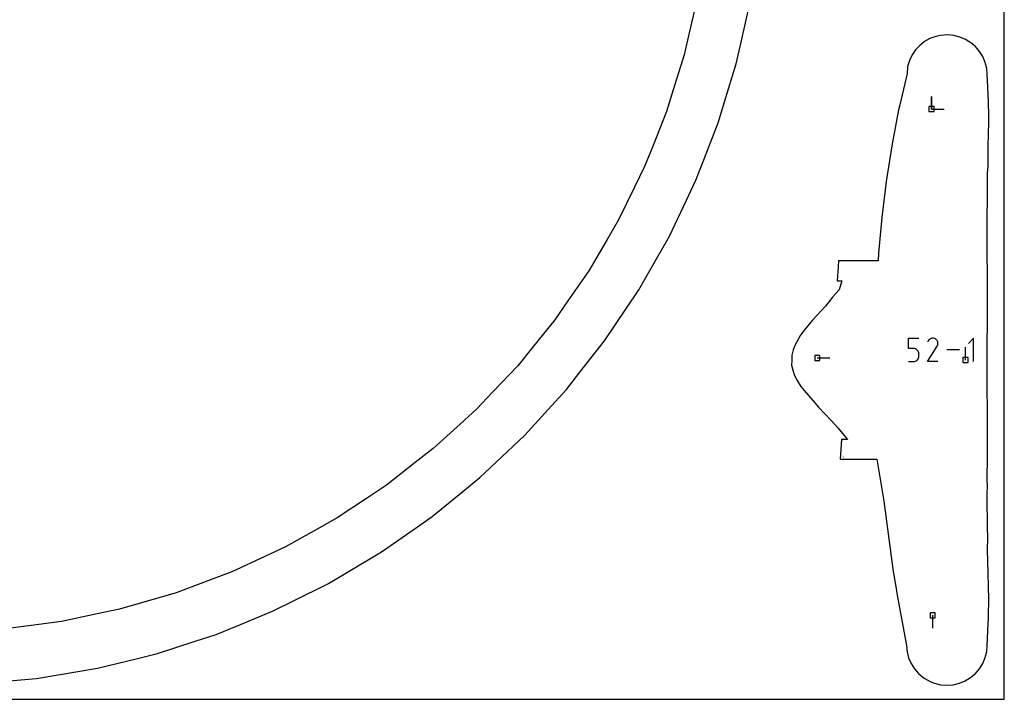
# Model space of a CAD drawing. Extents: x 0 to 600, y 0 to 900.
# Tile 4 of 24: x 489 to 600, y 0 to 76. Entities that reach past the tile are written whole.
import ezdxf

# ---------------------------------------------------------------- set-up
doc = ezdxf.new("R2010")
doc.units = 0

msp = doc.modelspace()

# ---------------------------------------------------------------- linework, layer by layer
at = {"layer": 'annotation', "color": 1}
for p, q in [((591.816946, 66.336537), (591.816946, 67.765287)), ((591.816946, 66.336537), (591.816946, 67.765287)), ((591.816946, 67.765287), (591.816946, 66.336537)), ((591.816946, 66.336537), (593.245696, 66.336537)), ((589.218534, 39.419186), (589.218534, 40.591055)), ((589.218534, 40.591055), (590.387268, 40.591055)), ((591.452685, 40.298438), (591.375947, 40.151232)), ((591.513583, 40.384792), (591.452685, 40.298438)), ((591.586647, 40.456878), (591.513583, 40.384792)), ((591.669655, 40.514118), (591.586647, 40.456878)), ((591.760385, 40.555935), (591.669655, 40.514118)), ((591.856614, 40.581752), (591.760385, 40.555935)), ((591.95612, 40.590991), (591.856614, 40.581752)), ((592.056682, 40.583075), (591.95612, 40.590991)), ((592.156078, 40.557427), (592.056682, 40.583075)), ((592.252084, 40.51347), (592.156078, 40.557427)), ((592.337952, 40.452496), (592.252084, 40.51347)), ((592.252084, 40.51347), (592.252084, 40.51347)), ((592.409746, 40.379327), (592.337952, 40.452496)), ((592.466829, 40.296207), (592.409746, 40.379327)), ((592.508563, 40.205377), (592.466829, 40.296207)), ((592.534308, 40.10908), (592.508563, 40.205377)), ((592.509232, 39.809811), (592.535281, 39.909054)), ((592.543427, 40.009558), (592.534308, 40.10908)), ((592.535281, 39.909054), (592.543427, 40.009558)), ((596.540883, 40.591055), (595.955857, 40.005863)), ((596.540883, 37.959507), (596.540883, 40.591055)), ((589.802901, 39.419186), (589.218534, 39.419186)), ((589.907827, 39.409807), (589.802901, 39.419186)), ((590.00663, 39.382757), (589.907827, 39.409807)), ((590.097648, 39.339667), (590.00663, 39.382757)), ((590.179222, 39.282168), (590.097648, 39.339667)), ((590.249688, 39.211893), (590.179222, 39.282168)), ((590.307388, 39.130472), (590.249688, 39.211893)), ((590.350658, 39.039536), (590.307388, 39.130472)), ((590.377838, 38.940716), (590.350658, 39.039536)), ((590.387268, 38.835645), (590.377838, 38.940716)), ((590.387268, 38.544534), (590.387268, 38.835645)), ((590.387268, 38.835645), (590.387268, 38.835645)), ((591.374297, 37.959486), (592.454244, 39.698063)), ((592.454244, 39.698063), (592.455535, 39.699661)), ((592.454244, 39.698063), (592.454244, 39.698063)), ((592.455535, 39.699661), (592.456773, 39.701272)), ((592.456773, 39.701272), (592.457967, 39.70291)), ((592.457967, 39.70291), (592.459123, 39.704589)), ((592.459123, 39.704589), (592.460251, 39.706323)), ((592.460251, 39.706323), (592.461359, 39.708124)), ((592.461359, 39.708124), (592.462454, 39.710007)), ((592.462454, 39.710007), (592.463546, 39.711985)), ((592.463546, 39.711985), (592.464641, 39.714071)), ((592.464641, 39.714071), (592.509232, 39.809811)), ((592.464641, 39.714071), (592.464641, 39.714071)), ((594.969191, 39.275281), (593.530306, 39.275281)), ((595.64162, 38.132334), (595.64162, 39.561084)), ((578.971319, 38.370459), (580.400069, 38.370459)), ((589.218534, 37.959507), (589.802901, 37.959507)), ((589.802901, 37.959507), (589.907783, 37.968938)), ((589.802901, 37.959507), (589.802901, 37.959507)), ((589.907783, 37.968938), (590.006563, 37.996124)), ((590.006563, 37.996124), (590.097575, 38.039412)), ((590.097575, 38.039412), (590.179154, 38.097144)), ((590.179154, 38.097144), (590.249634, 38.167667)), ((590.249634, 38.167667), (590.307351, 38.249322)), ((590.307351, 38.249322), (590.350639, 38.340456)), ((590.350639, 38.340456), (590.377833, 38.439412)), ((590.377833, 38.439412), (590.387268, 38.544534)), ((592.54303, 37.959486), (591.374297, 37.959486)), ((581.896251, 27.23399), (581.897421, 27.218433)), ((591.931779, 9.441144), (591.931779, 8.012394))]:
    msp.add_line(p, q, dxfattribs=at)
at = {"layer": 'boundary', "color": 5}
for p, q in [((570.397411, 73.853564), (571.378977, 78.207149)), ((591.641542, 74.258402), (591.036816, 73.924048)), ((592.290001, 74.497119), (591.641542, 74.258402)), ((592.843576, 74.626063), (592.290001, 74.497119)), ((593.650682, 74.670616), (592.843576, 74.626063)), ((594.335806, 74.602828), (593.650682, 74.670616)), ((595.005343, 74.432657), (594.335806, 74.602828)), ((595.641405, 74.163894), (595.005343, 74.432657)), ((569.852908, 71.438505), (570.397411, 73.853564)), ((590.490129, 73.50115), (590.014844, 72.998967)), ((591.036816, 73.924048), (590.490129, 73.50115)), ((596.229581, 73.802215), (595.641405, 74.163894)), ((596.755974, 73.355483), (596.229581, 73.802215)), ((597.220713, 72.812939), (596.755974, 73.355483)), ((589.622803, 72.428552), (589.324218, 71.802843)), ((590.014844, 72.998967), (589.622803, 72.428552)), ((597.581719, 72.235037), (597.220713, 72.812939)), ((597.855856, 71.587037), (597.581719, 72.235037)), ((568.552484, 67.169241), (569.852908, 71.438505)), ((589.127269, 71.136391), (589.061191, 70.324164)), ((589.324218, 71.802843), (589.127269, 71.136391)), ((598.023366, 70.905688), (597.855856, 71.587037)), ((598.079779, 70.212025), (598.023366, 70.905688)), ((589.061191, 70.324164), (588.252213, 66.83141)), ((598.116422, 69.591359), (598.079779, 70.212025)), ((598.216165, 67.159409), (598.116422, 69.591359)), ((567.831114, 64.801065), (568.552484, 67.169241)), ((588.252213, 66.83141), (588.117034, 66.238362)), ((598.248674, 65.572526), (598.216165, 67.159409)), ((588.117034, 66.238362), (587.359395, 62.224577)), ((598.24478, 64.47676), (598.248674, 65.572526)), ((566.218906, 60.639456), (567.831114, 64.801065)), ((598.213237, 63.894497), (598.24478, 64.47676)), ((598.176743, 61.798198), (598.213237, 63.894497)), ((587.359395, 62.224577), (586.734924, 58.200732)), ((598.169471, 59.924098), (598.176743, 61.798198)), ((565.324636, 58.331043), (566.218906, 60.639456)), ((598.126689, 59.119901), (598.169471, 59.924098)), ((598.092866, 56.212951), (598.126689, 59.119901)), ((564.262331, 56.095007), (565.324636, 58.331043)), ((586.734924, 58.200732), (586.239821, 54.168668)), ((562.347196, 52.063856), (564.262331, 56.095007)), ((598.085686, 54.156723), (598.092866, 56.212951)), ((586.239821, 54.168668), (585.870398, 50.132763)), ((598.083724, 51.614318), (598.085686, 54.156723)), ((560.139584, 48.185092), (562.347196, 52.063856)), ((598.083008, 49.46514), (598.083724, 51.614318)), ((585.870398, 50.132763), (585.817625, 49.27513)), ((581.361057, 49.275216), (581.317441, 48.596585)), ((582.635404, 49.275286), (581.361057, 49.275216)), ((584.249601, 49.275151), (582.635404, 49.275286)), ((585.817625, 49.27513), (584.249601, 49.275151)), ((598.092597, 48.465397), (598.083008, 49.46514)), ((558.915058, 46.033636), (560.139584, 48.185092)), ((581.317441, 48.596585), (581.221481, 47.047356)), ((598.091885, 42.718161), (598.092597, 48.465397)), ((581.221481, 47.047356), (581.737503, 47.047532)), ((581.737503, 47.047532), (581.415511, 46.024213)), ((557.534987, 43.978496), (558.915058, 46.033636)), ((581.415511, 46.024213), (580.677237, 45.193171)), ((580.677237, 45.193171), (579.884984, 44.201929)), ((555.046885, 40.273338), (557.534987, 43.978496)), ((579.884984, 44.201929), (578.418469, 42.616269)), ((578.100571, 42.188191), (577.501942, 41.482024)), ((578.418469, 42.616269), (578.100571, 42.188191)), ((598.086346, 39.555104), (598.091885, 42.718161)), ((577.501942, 41.482024), (577.104104, 40.914664)), ((552.292044, 36.762152), (555.046885, 40.273338)), ((577.104104, 40.914664), (576.469191, 39.842288)), ((576.247703, 39.26588), (576.108427, 38.697013)), ((576.469191, 39.842288), (576.247703, 39.26588)), ((598.081803, 38.111856), (598.086346, 39.555104)), ((576.098082, 38.089263), (576.0884, 37.542309)), ((576.108427, 38.697013), (576.098082, 38.089263)), ((598.089684, 37.308078), (598.081803, 38.111856)), ((550.763878, 34.814439), (552.292044, 36.762152)), ((576.0884, 37.542309), (576.20994, 36.980961)), ((576.20994, 36.980961), (576.426521, 36.392822)), ((598.093819, 30.192922), (598.089684, 37.308078)), ((576.426521, 36.392822), (576.713872, 35.829407)), ((576.713872, 35.829407), (577.139449, 35.174814)), ((549.096224, 32.985099), (550.763878, 34.814439)), ((577.139449, 35.174814), (577.480152, 34.704021)), ((577.480152, 34.704021), (578.458654, 33.58086)), ((578.458654, 33.58086), (579.093151, 32.827648)), ((546.089492, 29.686849), (549.096224, 32.985099)), ((579.093151, 32.827648), (580.544754, 31.336419)), ((580.544754, 31.336419), (581.33215, 30.484226)), ((581.33215, 30.484226), (581.977679, 29.656452)), ((598.121977, 27.324298), (598.093819, 30.192922)), ((542.847354, 26.619608), (546.089492, 29.686849)), ((581.704848, 29.2184), (581.547363, 26.990151)), ((582.36228, 29.218551), (581.704848, 29.2184)), ((581.977679, 29.656452), (582.36228, 29.218551)), ((541.049174, 24.918436), (542.847354, 26.619608)), ((581.547363, 26.990151), (582.316981, 26.989861)), ((582.316981, 26.989861), (584.429344, 26.98901)), ((584.429344, 26.98901), (585.655942, 26.988521)), ((585.655942, 26.988521), (586.439532, 22.287912)), ((598.090563, 24.683022), (598.121977, 27.324298)), ((539.130067, 23.354537), (541.049174, 24.918436)), ((598.093594, 23.877114), (598.090563, 24.683022)), ((535.670237, 20.535118), (539.130067, 23.354537)), ((598.081799, 23.206333), (598.093594, 23.877114)), ((586.439532, 22.287912), (587.507681, 14.363463)), ((598.08369, 22.385326), (598.081799, 23.206333)), ((598.100423, 19.680977), (598.08369, 22.385326)), ((533.640455, 19.116958), (535.670237, 20.535118)), ((529.982469, 16.5612), (533.640455, 19.116958)), ((598.142832, 17.794763), (598.100423, 19.680977)), ((598.126771, 17.147328), (598.142832, 17.794763)), ((598.13939, 15.207125), (598.126771, 17.147328)), ((526.145735, 14.282558), (529.982469, 16.5612)), ((598.176926, 14.467942), (598.13939, 15.207125)), ((598.213449, 12.373053), (598.176926, 14.467942)), ((524.016797, 13.01819), (526.145735, 14.282558)), ((587.507681, 14.363463), (587.758283, 12.890972)), ((520.022192, 11.029093), (524.016797, 13.01819)), ((587.758283, 12.890972), (587.967086, 11.719183)), ((598.246526, 11.519908), (598.213449, 12.373053)), ((587.967086, 11.719183), (589.020835, 6.034972)), ((598.216455, 9.107248), (598.246526, 11.519908)), ((517.805714, 9.925405), (520.022192, 11.029093)), ((513.674957, 8.236692), (517.805714, 9.925405)), ((598.169117, 8.483142), (598.216455, 9.107248)), ((511.383084, 7.299743), (513.674957, 8.236692)), ((598.077097, 6.060649), (598.169117, 8.483142)), ((509.028251, 6.534602), (511.383084, 7.299743)), ((504.784094, 5.155583), (509.028251, 6.534602)), ((589.020835, 6.034972), (589.078091, 5.338212)), ((598.021598, 5.363798), (598.077097, 6.060649)), ((498.044894, 3.50467), (502.379085, 4.566421)), ((502.379085, 4.566421), (504.784094, 5.155583)), ((589.078091, 5.338212), (589.243594, 4.65834)), ((589.243594, 4.65834), (589.515169, 4.012696)), ((597.585362, 4.035856), (597.856513, 4.683063)), ((597.856513, 4.683063), (598.021598, 5.363798)), ((493.644158, 2.765905), (498.044894, 3.50467)), ((589.515169, 4.012696), (589.886117, 3.417099)), ((589.886117, 3.417099), (590.347276, 2.886201)), ((596.754037, 2.904577), (597.214843, 3.438132)), ((597.214843, 3.438132), (597.585362, 4.035856)), ((486.758654, 1.944192), (491.202065, 2.355946)), ((491.202065, 2.355946), (493.644158, 2.765905)), ((590.347276, 2.886201), (590.887312, 2.433098)), ((590.887312, 2.433098), (591.059184, 2.329656)), ((591.059184, 2.329656), (591.66576, 1.99873)), ((595.608979, 2.080698), (596.214333, 2.448354)), ((596.214333, 2.448354), (596.754037, 2.904577)), ((591.66576, 1.99873), (592.149215, 1.802687)), ((592.149215, 1.802687), (592.840024, 1.64092)), ((592.840024, 1.64092), (593.411159, 1.597987)), ((593.411159, 1.597987), (594.262136, 1.644878)), ((594.262136, 1.644878), (594.952796, 1.810634)), ((594.952796, 1.810634), (595.608979, 2.080698))]:
    msp.add_line(p, q, dxfattribs=at)
at = {"layer": 'frame', "color": 5}
for p, q in [((600, 0), (600, 900)), ((0, 0), (600, 0))]:
    msp.add_line(p, q, dxfattribs=at)
at = {"layer": 'hole', "color": 5}
for p, q in [((565.507432, 78.906045), (564.585163, 74.915001)), ((564.585163, 74.915001), (564.008106, 72.417848)), ((564.008106, 72.417848), (562.786648, 68.507992)), ((562.786648, 68.507992), (562.022381, 66.06163)), ((592.102696, 66.622287), (591.531196, 66.622287)), ((591.531196, 66.622287), (591.531196, 66.050787)), ((592.102696, 66.050787), (592.102696, 66.622287)), ((562.022381, 66.06163), (560.508651, 62.255186)), ((591.531196, 66.050787), (592.102696, 66.050787)), ((560.508651, 62.255186), (559.561607, 59.873755)), ((559.561607, 59.873755), (558.437196, 57.570791)), ((558.437196, 57.570791), (556.63988, 53.889686)), ((556.63988, 53.889686), (555.344403, 51.678181)), ((555.344403, 51.678181), (553.274011, 48.143801)), ((553.274011, 48.143801), (550.942247, 44.776124)), ((550.942247, 44.776124), (549.483279, 42.668995)), ((549.483279, 42.668995), (546.903511, 39.487306)), ((546.903511, 39.487306), (545.289292, 37.496464)), ((579.257069, 38.656209), (578.685569, 38.656209)), ((578.685569, 38.656209), (578.685569, 38.084709)), ((578.685569, 38.084709), (579.257069, 38.084709)), ((579.257069, 38.084709), (579.257069, 38.656209)), ((595.92737, 38.418084), (595.35587, 38.418084)), ((595.35587, 38.418084), (595.35587, 37.846584)), ((595.35587, 37.846584), (595.92737, 37.846584)), ((595.92737, 37.846584), (595.92737, 38.418084)), ((545.289292, 37.496464), (542.476071, 34.518779)), ((542.476071, 34.518779), (540.716059, 32.65589)), ((540.716059, 32.65589), (538.820203, 30.931426)), ((538.820203, 30.931426), (535.789863, 28.175079)), ((535.789863, 28.175079), (533.768892, 26.59885)), ((533.768892, 26.59885), (530.538917, 24.079672)), ((530.538917, 24.079672), (528.404544, 22.6608)), ((528.404544, 22.6608), (524.993304, 20.393121)), ((524.993304, 20.393121), (522.75772, 19.139735)), ((522.75772, 19.139735), (519.184746, 17.136538)), ((519.184746, 17.136538), (516.860793, 16.055823)), ((516.860793, 16.055823), (513.146491, 14.32856)), ((510.74741, 13.426678), (506.91324, 11.985313)), ((513.146491, 14.32856), (510.74741, 13.426678)), ((506.91324, 11.985313), (502.980892, 10.837991)), ((500.520641, 10.120179), (498.013166, 9.590499)), ((502.980892, 10.837991), (500.520641, 10.120179)), ((498.013166, 9.590499), (494.005197, 8.743853)), ((592.217529, 9.726894), (591.646029, 9.726894)), ((591.646029, 9.726894), (591.646029, 9.155394)), ((591.646029, 9.155394), (592.217529, 9.155394)), ((592.217529, 9.155394), (592.217529, 9.726894)), ((491.46463, 8.405296), (487.404297, 7.86422)), ((494.005197, 8.743853), (491.46463, 8.405296))]:
    msp.add_line(p, q, dxfattribs=at)

doc.saveas('drawing.dxf')
